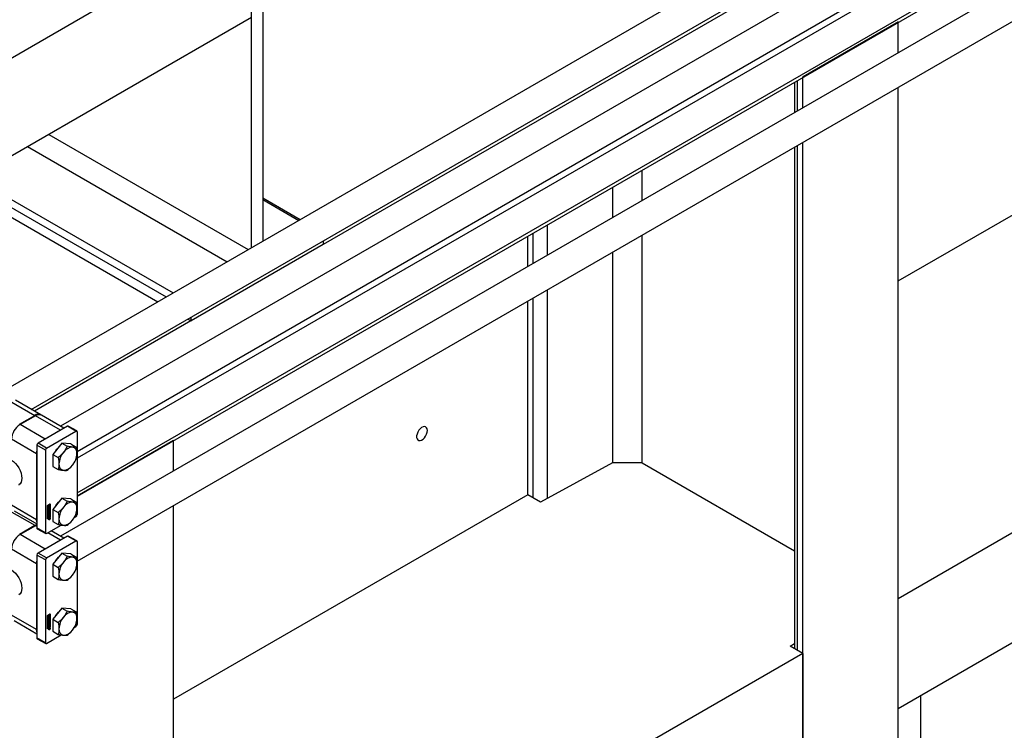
# Model space of a CAD drawing. Header units: millimetres. Extents: x 0 to 25230, y 0 to 17820.
# Tile 66 of 214: x 9050 to 9708, y 10606 to 11081. Entities that reach past the tile are written whole.
import ezdxf

# ---------------------------------------------------------------- set-up
doc = ezdxf.new("R2010")
doc.units = ezdxf.units.MM
doc.linetypes.add('SLD-Sólida', pattern=[0])
doc.layers.add('REFERÊNCIAS', color=9, linetype='SLD-Sólida')

msp = doc.modelspace()

# ---------------------------------------------------------------- linework, layer by layer
at = {"color": 7, "linetype": 'SLD-Sólida', "lineweight": 25, "ltscale": 30}
for p, q in [((10092.71, 11441.17), (9037.88, 10832.23)), ((9057.88, 10820.68), (10102.71, 11423.85)), ((10132.31, 11418.31), (9077.48, 10809.37)), ((9088.49, 10792.63), (10142.31, 11400.99)), ((10092.71, 11367.68), (9088.49, 10787.96)), ((9088.49, 10764.86), (10102.71, 11350.36)), ((10132.31, 11344.82), (9077.48, 10735.88)), ((9088.49, 10719.14), (10142.31, 11327.5)), ((9043.41, 10826.33), (9060.17, 10816.66)), ((9064.17, 10817.05), (9047.41, 10826.73)), ((9049.92, 10810.74), (9060.17, 10816.66)), ((9060.6, 10816.41), (9050.34, 10810.49)), ((9077.36, 10806.74), (9060.6, 10816.41)), ((9079.7, 10808.09), (9064.6, 10816.81)), ((9067.1, 10800.82), (9050.34, 10810.49)), ((9082.06, 10809.45), (9062.4, 10798.1)), ((9077.36, 10806.74), (9067.1, 10800.82)), ((9068.06, 10794.84), (9087.72, 10806.18)), ((9087.72, 10806.18), (9082.06, 10809.45)), ((9088.27, 10806.24), (9082.61, 10809.5)), ((9061.45, 10791.02), (9044.69, 10800.69)), ((9088.49, 10805.74), (9088.49, 10750.37)), ((9067.28, 10793.49), (9061.62, 10796.76)), ((9061.62, 10796.76), (9061.62, 10741.39)), ((9068.06, 10794.84), (9062.4, 10798.1)), ((9067.28, 10793.49), (9067.28, 10738.13)), ((9078.31, 10798.07), (9072.3, 10790.6)), ((9078.31, 10798.07), (9081.88, 10796.02)), ((9084.32, 10797.54), (9078.31, 10798.07)), ((9084.32, 10797.54), (9087.89, 10795.48)), ((9061.45, 10791.02), (9061.45, 10746.93)), ((9072.3, 10790.6), (9075.86, 10788.54)), ((9072.3, 10790.6), (9072.3, 10782.58)), ((9072.3, 10782.58), (9075.86, 10780.52)), ((9078.31, 10761.33), (9072.3, 10753.85)), ((9078.31, 10761.33), (9081.88, 10759.27)), ((9084.32, 10760.79), (9078.31, 10761.33)), ((9084.32, 10760.79), (9087.89, 10758.73)), ((9061.45, 10746.93), (9044.69, 10756.6)), ((9068.69, 10756.42), (9070.55, 10757.49)), ((9068.69, 10747.44), (9068.69, 10756.42)), ((9068.9, 10756.5), (9068.73, 10756.4)), ((9068.73, 10756.4), (9068.73, 10754.52)), ((9068.73, 10756.4), (9068.87, 10756.32)), ((9070.23, 10755.19), (9068.73, 10754.32)), ((9068.73, 10754.52), (9068.87, 10754.44)), ((9068.73, 10754.32), (9068.73, 10747.82)), ((9068.87, 10754.24), (9068.73, 10754.32)), ((9069.04, 10756.42), (9068.87, 10756.32)), ((9068.87, 10756.32), (9068.87, 10754.44)), ((9070.38, 10755.11), (9068.87, 10754.24)), ((9068.87, 10754.44), (9069.53, 10754.82)), ((9068.87, 10754.24), (9068.87, 10747.74)), ((9068.9, 10756.5), (9069.04, 10756.42)), ((9068.94, 10753.42), (9068.94, 10753.92)), ((9068.99, 10754.08), (9068.99, 10753.65)), ((9068.99, 10754.08), (9069.13, 10754)), ((9068.99, 10753.65), (9069.13, 10753.56)), ((9069, 10754.12), (9069.14, 10754.04)), ((9069, 10753.6), (9069.14, 10753.52)), ((9069.02, 10754.16), (9069.15, 10754.08)), ((9069.02, 10753.58), (9069.16, 10753.5)), ((9069.03, 10754.18), (9069.17, 10754.1)), ((9069.04, 10754.74), (9069.04, 10756.42)), ((9069.22, 10755.01), (9069.04, 10754.91)), ((9069.36, 10754.92), (9069.04, 10754.74)), ((9069.04, 10754.2), (9069.18, 10754.12)), ((9069.04, 10754.2), (9069.18, 10754.12)), ((9069.13, 10754), (9069.13, 10753.56)), ((9069.14, 10755.31), (9069.28, 10755.23)), ((9069.18, 10754.33), (9069.18, 10754.12)), ((9069.18, 10754.12), (9069.18, 10754.12)), ((9069.39, 10756.78), (9069.22, 10756.68)), ((9069.22, 10756.68), (9069.22, 10756.2)), ((9069.22, 10756.68), (9069.36, 10756.6)), ((9069.22, 10756.2), (9069.36, 10756.12)), ((9069.22, 10755.27), (9069.22, 10755.01)), ((9069.22, 10755.01), (9069.36, 10754.92)), ((9069.23, 10753.62), (9069.24, 10754.1)), ((9069.27, 10754.24), (9069.26, 10753.76)), ((9069.26, 10753.76), (9069.4, 10753.68)), ((9069.27, 10754.24), (9069.41, 10754.16)), ((9069.28, 10754.27), (9069.42, 10754.19)), ((9069.29, 10754.3), (9069.42, 10754.22)), ((9069.31, 10754.33), (9069.44, 10754.26)), ((9069.33, 10754.36), (9069.46, 10754.28)), ((9069.48, 10754.28), (9069.34, 10754.36)), ((9069.39, 10755.51), (9069.35, 10755.51)), ((9069.53, 10756.7), (9069.36, 10756.6)), ((9069.36, 10756.6), (9069.36, 10756.12)), ((9069.36, 10755.2), (9069.36, 10754.92)), ((9069.39, 10756.78), (9069.53, 10756.7)), ((9069.39, 10755.51), (9069.53, 10755.43)), ((9069.41, 10754.16), (9069.4, 10753.68)), ((9069.46, 10753.45), (9069.46, 10753.66)), ((9069.51, 10753.78), (9069.51, 10754.22)), ((9069.52, 10753.43), (9069.7, 10753.53)), ((9069.52, 10753.06), (9069.52, 10753.43)), ((9069.53, 10756.09), (9069.53, 10756.7)), ((9069.53, 10754.82), (9069.53, 10755.43)), ((9069.56, 10754.44), (9069.55, 10754.52)), ((9069.56, 10754.44), (9069.56, 10753.94)), ((9069.56, 10754.44), (9069.7, 10754.36)), ((9069.56, 10753.94), (9069.7, 10753.86)), ((9069.56, 10753.45), (9069.56, 10752.59)), ((9070.23, 10757.27), (9069.57, 10756.88)), ((9069.57, 10756.88), (9069.57, 10756.28)), ((9069.57, 10756.88), (9069.71, 10756.8)), ((9069.57, 10756.28), (9069.71, 10756.2)), ((9069.57, 10755.61), (9069.57, 10755.01)), ((9069.57, 10755.61), (9069.71, 10755.53)), ((9069.57, 10755.01), (9069.71, 10754.92)), ((9069.7, 10754.36), (9069.7, 10753.86)), ((9069.7, 10753.53), (9069.7, 10752.51)), ((9070.38, 10757.19), (9069.71, 10756.8)), ((9069.71, 10756.8), (9069.71, 10756.2)), ((9069.71, 10755.53), (9069.71, 10754.92)), ((9069.71, 10754.92), (9069.89, 10755.02)), ((9069.89, 10756.7), (9070.2, 10756.88)), ((9069.89, 10756.42), (9069.89, 10756.7)), ((9069.96, 10756.4), (9069.89, 10756.44)), ((9069.89, 10755.02), (9069.89, 10755.5)), ((9070.06, 10756.8), (9070.06, 10756.29)), ((9070.06, 10755.84), (9070.06, 10755.29)), ((9070.06, 10755.29), (9070.2, 10755.21)), ((9070.2, 10756.88), (9070.2, 10755.21)), ((9070.2, 10755.21), (9070.38, 10755.31)), ((9070.23, 10757.27), (9070.38, 10757.19)), ((9070.23, 10755.19), (9070.38, 10755.11)), ((9070.38, 10755.31), (9070.38, 10757.19)), ((9070.38, 10748.61), (9070.38, 10755.11)), ((9070.41, 10748.59), (9070.41, 10757.41)), ((9070.55, 10757.49), (9070.55, 10748.51)), ((9072.3, 10753.85), (9075.86, 10751.79)), ((9072.3, 10753.85), (9072.3, 10745.84)), ((9043.41, 10752.84), (9060.17, 10743.17)), ((9046.34, 10752.94), (9061.62, 10744.12)), ((9068.69, 10747.6), (9070.41, 10748.59)), ((9070.55, 10748.51), (9068.69, 10747.44)), ((9068.73, 10747.82), (9068.87, 10747.74)), ((9068.87, 10747.74), (9070.38, 10748.61)), ((9068.94, 10750.2), (9068.94, 10750.79)), ((9068.97, 10752.74), (9069.52, 10753.06)), ((9069.38, 10752.86), (9068.97, 10752.62)), ((9069.52, 10752.78), (9068.97, 10752.46)), ((9068.97, 10752.46), (9068.97, 10752.74)), ((9068.97, 10752.35), (9069.7, 10752.32)), ((9068.97, 10752.05), (9068.97, 10752.35)), ((9068.97, 10752.12), (9069.09, 10752.05)), ((9069.09, 10752.05), (9068.97, 10752.05)), ((9069.56, 10752), (9068.97, 10751.3)), ((9069.7, 10751.92), (9068.97, 10751.05)), ((9068.97, 10751.34), (9069.09, 10751.49)), ((9068.97, 10751.05), (9068.97, 10751.34)), ((9068.97, 10749.86), (9069.7, 10750.28)), ((9068.97, 10749.59), (9068.97, 10749.86)), ((9069.08, 10749.81), (9068.97, 10749.75)), ((9069.22, 10749.73), (9068.97, 10749.59)), ((9068.97, 10748.85), (9069.7, 10749.28)), ((9068.97, 10748.58), (9068.97, 10748.85)), ((9069.08, 10748.81), (9068.97, 10748.74)), ((9069.22, 10748.72), (9068.97, 10748.58)), ((9068.98, 10750.88), (9068.98, 10750.49)), ((9068.98, 10750.88), (9069.12, 10750.79)), ((9068.98, 10750.49), (9069.12, 10750.41)), ((9069, 10750.44), (9069.15, 10750.36)), ((9069.56, 10750.46), (9069.03, 10750.15)), ((9069.03, 10750.15), (9069.17, 10750.07)), ((9069.56, 10751.29), (9069.06, 10751)), ((9069.06, 10751), (9069.2, 10750.92)), ((9069.08, 10749.81), (9069.22, 10749.73)), ((9069.08, 10748.81), (9069.22, 10748.72)), ((9069.09, 10751.49), (9069.09, 10752.05)), ((9069.11, 10752.12), (9069.11, 10751.76)), ((9069.4, 10752.11), (9069.11, 10752.12)), ((9069.11, 10752.12), (9069.25, 10752.04)), ((9069.11, 10751.76), (9069.25, 10751.68)), ((9069.12, 10750.79), (9069.12, 10750.41)), ((9069.17, 10751.18), (9069.7, 10751.49)), ((9069.7, 10750.38), (9069.17, 10750.07)), ((9069.7, 10751.21), (9069.2, 10750.92)), ((9069.2, 10750.36), (9069.7, 10750.65)), ((9069.22, 10749.11), (9069.22, 10749.73)), ((9069.25, 10749.3), (9069.22, 10749.27)), ((9069.4, 10749.21), (9069.22, 10749.11)), ((9069.22, 10748.11), (9069.22, 10748.72)), ((9069.25, 10748.29), (9069.22, 10748.27)), ((9069.4, 10748.21), (9069.22, 10748.11)), ((9069.25, 10752.04), (9069.25, 10751.68)), ((9069.54, 10752.03), (9069.25, 10752.04)), ((9069.25, 10751.68), (9069.54, 10752.03)), ((9069.38, 10749.99), (9069.25, 10749.91)), ((9069.25, 10749.91), (9069.25, 10749.3)), ((9069.25, 10749.91), (9069.4, 10749.83)), ((9069.25, 10749.3), (9069.4, 10749.21)), ((9069.38, 10748.98), (9069.25, 10748.91)), ((9069.25, 10748.91), (9069.25, 10748.29)), ((9069.25, 10748.91), (9069.4, 10748.83)), ((9069.25, 10748.29), (9069.4, 10748.21)), ((9069.38, 10752.86), (9069.52, 10752.78)), ((9069.38, 10749.99), (9069.52, 10749.9)), ((9069.38, 10748.98), (9069.52, 10748.9)), ((9069.4, 10752.11), (9069.54, 10752.03)), ((9069.52, 10749.9), (9069.4, 10749.83)), ((9069.4, 10749.83), (9069.4, 10749.21)), ((9069.52, 10748.9), (9069.4, 10748.83)), ((9069.4, 10748.83), (9069.4, 10748.21)), ((9069.52, 10752.4), (9069.52, 10752.78)), ((9069.56, 10752.59), (9069.52, 10752.57)), ((9069.7, 10752.51), (9069.52, 10752.4)), ((9069.52, 10749.25), (9069.52, 10749.9)), ((9069.56, 10749.44), (9069.52, 10749.42)), ((9069.7, 10749.36), (9069.52, 10749.25)), ((9069.52, 10748.25), (9069.52, 10748.9)), ((9069.56, 10748.43), (9069.52, 10748.41)), ((9069.7, 10748.35), (9069.52, 10748.25)), ((9069.56, 10752.59), (9069.7, 10752.51)), ((9069.56, 10752.33), (9069.56, 10752)), ((9069.56, 10752), (9069.7, 10751.92)), ((9069.56, 10751.4), (9069.56, 10751.29)), ((9069.56, 10751.29), (9069.7, 10751.21)), ((9069.56, 10750.57), (9069.56, 10750.46)), ((9069.56, 10750.46), (9069.7, 10750.38)), ((9069.56, 10750.2), (9069.56, 10749.44)), ((9069.56, 10749.44), (9069.7, 10749.36)), ((9069.56, 10749.2), (9069.56, 10748.43)), ((9069.56, 10748.43), (9069.7, 10748.35)), ((9069.57, 10747.13), (9069.64, 10747.06)), ((9069.64, 10747.06), (9069.78, 10746.98)), ((9069.7, 10752.32), (9069.7, 10751.92)), ((9069.7, 10751.49), (9069.7, 10751.21)), ((9069.7, 10750.65), (9069.7, 10750.38)), ((9069.7, 10750.28), (9069.7, 10749.36)), ((9069.7, 10749.28), (9069.7, 10748.35)), ((9069.77, 10747.45), (9070.28, 10747.74)), ((9070.01, 10747.47), (9069.77, 10747.33)), ((9069.77, 10747.18), (9070.01, 10747.47)), ((9069.77, 10747.33), (9069.77, 10747.45)), ((9069.97, 10747.3), (9069.77, 10747.04)), ((9069.77, 10747.04), (9069.77, 10747.18)), ((9069.91, 10747.52), (9070.01, 10747.47)), ((9069.91, 10747.34), (9069.97, 10747.3)), ((9069.93, 10747.54), (9070.03, 10747.48)), ((9069.97, 10747.41), (9070.06, 10747.36)), ((9069.97, 10747.41), (9070.06, 10747.36)), ((9069.98, 10747.33), (9070.12, 10747.25)), ((9069.99, 10747.26), (9070.04, 10747.23)), ((9070.01, 10747.47), (9070.03, 10747.45)), ((9070.2, 10747.58), (9070.03, 10747.48)), ((9070.03, 10747.48), (9070.03, 10747.45)), ((9070.15, 10747.95), (9070.05, 10747.97)), ((9070.1, 10747.63), (9070.2, 10747.58)), ((9070.14, 10747.66), (9070.14, 10747.63)), ((9070.14, 10747.63), (9070.28, 10747.55)), ((9070.29, 10747.87), (9070.15, 10747.95)), ((9070.16, 10747.4), (9070.23, 10747.36)), ((9070.2, 10747.53), (9070.2, 10747.58)), ((9070.2, 10747.52), (9070.2, 10747.53)), ((9070.2, 10747.5), (9070.2, 10747.52)), ((9070.2, 10747.5), (9070.27, 10747.46)), ((9070.28, 10747.74), (9070.28, 10747.55)), ((9070.55, 10748.51), (9070.41, 10748.59)), ((9086.6, 10748.38), (9087.72, 10749.03)), ((9049.92, 10737.25), (9060.17, 10743.17)), ((9060.6, 10742.92), (9050.34, 10737)), ((9061.62, 10743.41), (9060.6, 10742.92)), ((9061.62, 10742.33), (9060.6, 10742.92)), ((9067.28, 10738.13), (9061.62, 10741.39)), ((9061.85, 10740.89), (9067.51, 10737.62)), ((9068.06, 10737.68), (9077.95, 10743.39)), ((9072.3, 10745.84), (9075.86, 10743.78)), ((9067.1, 10727.33), (9050.34, 10737)), ((9082.06, 10735.96), (9062.4, 10724.61)), ((9077.36, 10733.25), (9068.87, 10738.15)), ((9079.7, 10734.6), (9071.21, 10739.5)), ((9087.72, 10732.7), (9082.06, 10735.96)), ((9088.27, 10732.75), (9082.61, 10736.02)), ((9061.45, 10717.53), (9044.69, 10727.2)), ((9077.36, 10733.25), (9067.1, 10727.33)), ((9068.06, 10721.35), (9087.72, 10732.7)), ((9088.49, 10732.25), (9088.49, 10676.89)), ((9067.28, 10720), (9061.62, 10723.27)), ((9061.62, 10723.27), (9061.62, 10667.9)), ((9068.06, 10721.35), (9062.4, 10724.61)), ((9078.31, 10724.58), (9072.3, 10717.11)), ((9078.31, 10724.58), (9081.88, 10722.53)), ((9084.32, 10724.05), (9078.31, 10724.58)), ((9084.32, 10724.05), (9087.89, 10721.99)), ((9061.45, 10717.53), (9061.45, 10673.44)), ((9067.28, 10720), (9067.28, 10664.64)), ((9072.3, 10717.11), (9075.86, 10715.05)), ((9072.3, 10717.11), (9072.3, 10709.09)), ((9072.3, 10709.09), (9075.86, 10707.04)), ((9078.31, 10687.84), (9072.3, 10680.36)), ((9078.31, 10687.84), (9081.88, 10685.78)), ((9084.32, 10687.3), (9078.31, 10687.84)), ((9061.45, 10673.44), (9044.69, 10683.11)), ((9068.69, 10682.93), (9070.55, 10684)), ((9068.69, 10673.95), (9068.69, 10682.93)), ((9068.9, 10683.01), (9068.73, 10682.91)), ((9068.73, 10682.91), (9068.73, 10681.03)), ((9068.73, 10682.91), (9068.87, 10682.83)), ((9070.23, 10681.7), (9068.73, 10680.83)), ((9069.04, 10682.93), (9068.87, 10682.83)), ((9068.87, 10682.83), (9068.87, 10680.95)), ((9070.38, 10681.62), (9068.87, 10680.75)), ((9068.87, 10680.95), (9069.53, 10681.33)), ((9068.9, 10683.01), (9069.04, 10682.93)), ((9069.04, 10681.25), (9069.04, 10682.93)), ((9069.22, 10681.52), (9069.04, 10681.42)), ((9069.36, 10681.44), (9069.04, 10681.25)), ((9069.14, 10681.82), (9069.28, 10681.74)), ((9069.39, 10683.29), (9069.22, 10683.19)), ((9069.22, 10683.19), (9069.22, 10682.71)), ((9069.22, 10683.19), (9069.36, 10683.11)), ((9069.22, 10682.71), (9069.36, 10682.63)), ((9069.22, 10681.78), (9069.22, 10681.52)), ((9069.22, 10681.52), (9069.36, 10681.44)), ((9069.39, 10682.02), (9069.35, 10682.02)), ((9069.53, 10683.21), (9069.36, 10683.11)), ((9069.36, 10683.11), (9069.36, 10682.63)), ((9069.36, 10681.71), (9069.36, 10681.44)), ((9069.39, 10683.29), (9069.53, 10683.21)), ((9069.39, 10682.02), (9069.53, 10681.94)), ((9069.53, 10682.61), (9069.53, 10683.21)), ((9069.53, 10681.33), (9069.53, 10681.94)), ((9070.23, 10683.78), (9069.57, 10683.4)), ((9069.57, 10683.4), (9069.57, 10682.79)), ((9069.57, 10683.4), (9069.71, 10683.31)), ((9069.57, 10682.79), (9069.71, 10682.71)), ((9069.57, 10682.12), (9069.57, 10681.52)), ((9069.57, 10682.12), (9069.71, 10682.04)), ((9069.57, 10681.52), (9069.71, 10681.44)), ((9070.38, 10683.7), (9069.71, 10683.31)), ((9069.71, 10683.31), (9069.71, 10682.71)), ((9069.71, 10682.04), (9069.71, 10681.44)), ((9069.71, 10681.44), (9069.89, 10681.54)), ((9069.89, 10683.21), (9070.2, 10683.39)), ((9069.89, 10682.94), (9069.89, 10683.21)), ((9069.96, 10682.91), (9069.89, 10682.95)), ((9069.89, 10681.54), (9069.89, 10682.02)), ((9070.06, 10683.31), (9070.06, 10682.8)), ((9070.06, 10682.35), (9070.06, 10681.8)), ((9070.06, 10681.8), (9070.2, 10681.72)), ((9070.2, 10683.39), (9070.2, 10681.72)), ((9070.2, 10681.72), (9070.38, 10681.82)), ((9070.23, 10683.78), (9070.38, 10683.7)), ((9070.23, 10681.7), (9070.38, 10681.62)), ((9070.38, 10681.82), (9070.38, 10683.7)), ((9070.38, 10675.12), (9070.38, 10681.62)), ((9070.41, 10675.1), (9070.41, 10683.92)), ((9070.55, 10684), (9070.55, 10675.02)), ((9084.32, 10687.3), (9087.89, 10685.25)), ((9046.34, 10679.45), (9061.62, 10670.63)), ((9068.69, 10674.11), (9070.41, 10675.1)), ((9070.55, 10675.02), (9068.69, 10673.95)), ((9068.73, 10681.03), (9068.87, 10680.95)), ((9068.73, 10680.83), (9068.73, 10674.33)), ((9068.87, 10680.75), (9068.73, 10680.83)), ((9068.87, 10680.75), (9068.87, 10674.25)), ((9068.87, 10674.25), (9070.38, 10675.12)), ((9068.94, 10679.93), (9068.94, 10680.43)), ((9068.94, 10676.72), (9068.94, 10677.3)), ((9068.97, 10679.25), (9069.52, 10679.57)), ((9069.38, 10679.37), (9068.97, 10679.13)), ((9069.52, 10679.29), (9068.97, 10678.97)), ((9068.97, 10678.97), (9068.97, 10679.25)), ((9068.97, 10678.86), (9069.7, 10678.83)), ((9068.97, 10678.56), (9068.97, 10678.86)), ((9068.97, 10678.63), (9069.09, 10678.56)), ((9069.09, 10678.56), (9068.97, 10678.56)), ((9069.56, 10678.51), (9068.97, 10677.81)), ((9069.7, 10678.43), (9068.97, 10677.56)), ((9068.97, 10677.86), (9069.09, 10678)), ((9068.97, 10677.56), (9068.97, 10677.86)), ((9068.97, 10676.37), (9069.7, 10676.79)), ((9068.97, 10676.1), (9068.97, 10676.37)), ((9069.08, 10676.32), (9068.97, 10676.26)), ((9069.22, 10676.24), (9068.97, 10676.1)), ((9068.97, 10675.37), (9069.7, 10675.79)), ((9068.97, 10675.09), (9068.97, 10675.37)), ((9069.08, 10675.32), (9068.97, 10675.26)), ((9069.22, 10675.24), (9068.97, 10675.09)), ((9068.98, 10677.39), (9068.98, 10677)), ((9068.98, 10677.39), (9069.12, 10677.31)), ((9068.98, 10677), (9069.12, 10676.92)), ((9068.99, 10680.59), (9068.99, 10680.16)), ((9068.99, 10680.59), (9069.13, 10680.51)), ((9068.99, 10680.16), (9069.13, 10680.08)), ((9069, 10680.63), (9069.14, 10680.55)), ((9069, 10680.11), (9069.14, 10680.03)), ((9069, 10676.95), (9069.15, 10676.87)), ((9069.02, 10680.67), (9069.15, 10680.59)), ((9069.02, 10680.09), (9069.16, 10680.01)), ((9069.03, 10680.69), (9069.17, 10680.62)), ((9069.56, 10676.97), (9069.03, 10676.67)), ((9069.03, 10676.67), (9069.17, 10676.58)), ((9069.04, 10680.71), (9069.18, 10680.63)), ((9069.04, 10680.71), (9069.18, 10680.63)), ((9069.56, 10677.8), (9069.06, 10677.51)), ((9069.06, 10677.51), (9069.2, 10677.43)), ((9069.08, 10676.32), (9069.22, 10676.24)), ((9069.08, 10675.32), (9069.22, 10675.24)), ((9069.09, 10678), (9069.09, 10678.56)), ((9069.11, 10678.64), (9069.11, 10678.27)), ((9069.4, 10678.62), (9069.11, 10678.64)), ((9069.11, 10678.64), (9069.25, 10678.55)), ((9069.11, 10678.27), (9069.25, 10678.19)), ((9069.12, 10677.31), (9069.12, 10676.92)), ((9069.13, 10680.51), (9069.13, 10680.08)), ((9069.17, 10677.69), (9069.7, 10678)), ((9069.7, 10676.89), (9069.17, 10676.58)), ((9069.18, 10680.84), (9069.18, 10680.63)), ((9069.18, 10680.63), (9069.18, 10680.63)), ((9069.7, 10677.72), (9069.2, 10677.43)), ((9069.2, 10676.88), (9069.7, 10677.16)), ((9069.22, 10675.62), (9069.22, 10676.24)), ((9069.25, 10675.81), (9069.22, 10675.79)), ((9069.4, 10675.73), (9069.22, 10675.62)), ((9069.22, 10674.62), (9069.22, 10675.24)), ((9069.25, 10674.8), (9069.22, 10674.78)), ((9069.4, 10674.72), (9069.22, 10674.62)), ((9069.23, 10680.13), (9069.24, 10680.61)), ((9069.54, 10678.54), (9069.25, 10678.55)), ((9069.25, 10678.55), (9069.25, 10678.19)), ((9069.25, 10678.19), (9069.54, 10678.54)), ((9069.38, 10676.5), (9069.25, 10676.43)), ((9069.25, 10676.43), (9069.25, 10675.81)), ((9069.25, 10676.43), (9069.4, 10676.34)), ((9069.25, 10675.81), (9069.4, 10675.73)), ((9069.38, 10675.49), (9069.25, 10675.42)), ((9069.25, 10675.42), (9069.25, 10674.8)), ((9069.25, 10675.42), (9069.4, 10675.34)), ((9069.25, 10674.8), (9069.4, 10674.72)), ((9069.27, 10680.75), (9069.26, 10680.27)), ((9069.26, 10680.27), (9069.4, 10680.19)), ((9069.27, 10680.75), (9069.41, 10680.67)), ((9069.28, 10680.78), (9069.42, 10680.7)), ((9069.29, 10680.81), (9069.42, 10680.73)), ((9069.31, 10680.84), (9069.44, 10680.77)), ((9069.33, 10680.87), (9069.46, 10680.79)), ((9069.48, 10680.79), (9069.34, 10680.87)), ((9069.38, 10679.37), (9069.52, 10679.29)), ((9069.38, 10676.5), (9069.52, 10676.42)), ((9069.38, 10675.49), (9069.52, 10675.41)), ((9069.41, 10680.67), (9069.4, 10680.19)), ((9069.4, 10678.62), (9069.54, 10678.54)), ((9069.52, 10676.42), (9069.4, 10676.34)), ((9069.4, 10676.34), (9069.4, 10675.73)), ((9069.52, 10675.41), (9069.4, 10675.34)), ((9069.4, 10675.34), (9069.4, 10674.72)), ((9069.46, 10679.96), (9069.46, 10680.17)), ((9069.51, 10680.3), (9069.51, 10680.73)), ((9069.52, 10679.94), (9069.7, 10680.04)), ((9069.52, 10679.57), (9069.52, 10679.94)), ((9069.52, 10678.92), (9069.52, 10679.29)), ((9069.56, 10679.1), (9069.52, 10679.08)), ((9069.7, 10679.02), (9069.52, 10678.92)), ((9069.52, 10675.77), (9069.52, 10676.42)), ((9069.56, 10675.95), (9069.52, 10675.93)), ((9069.7, 10675.87), (9069.52, 10675.77)), ((9069.52, 10674.76), (9069.52, 10675.41)), ((9069.56, 10674.95), (9069.52, 10674.92)), ((9069.7, 10674.86), (9069.52, 10674.76)), ((9069.56, 10680.95), (9069.55, 10681.03)), ((9069.56, 10680.95), (9069.56, 10680.45)), ((9069.56, 10680.95), (9069.7, 10680.87)), ((9069.56, 10680.45), (9069.7, 10680.37)), ((9069.56, 10679.96), (9069.56, 10679.1)), ((9069.56, 10679.1), (9069.7, 10679.02)), ((9069.56, 10678.84), (9069.56, 10678.51)), ((9069.56, 10678.51), (9069.7, 10678.43)), ((9069.56, 10677.92), (9069.56, 10677.8)), ((9069.56, 10677.8), (9069.7, 10677.72)), ((9069.56, 10677.08), (9069.56, 10676.97)), ((9069.56, 10676.97), (9069.7, 10676.89)), ((9069.56, 10676.71), (9069.56, 10675.95)), ((9069.56, 10675.95), (9069.7, 10675.87)), ((9069.56, 10675.71), (9069.56, 10674.95)), ((9069.56, 10674.95), (9069.7, 10674.86)), ((9069.7, 10680.87), (9069.7, 10680.37)), ((9069.7, 10680.04), (9069.7, 10679.02)), ((9069.7, 10678.83), (9069.7, 10678.43)), ((9069.7, 10678), (9069.7, 10677.72)), ((9069.7, 10677.16), (9069.7, 10676.89)), ((9069.7, 10676.79), (9069.7, 10675.87)), ((9069.7, 10675.79), (9069.7, 10674.86)), ((9070.15, 10674.46), (9070.05, 10674.48)), ((9070.29, 10674.38), (9070.15, 10674.46)), ((9070.55, 10675.02), (9070.41, 10675.1)), ((9072.3, 10680.36), (9075.86, 10678.31)), ((9072.3, 10680.36), (9072.3, 10672.35)), ((9086.6, 10674.89), (9087.72, 10675.54)), ((9067.28, 10664.64), (9061.62, 10667.9)), ((9068.06, 10664.19), (9077.95, 10669.9)), ((9068.73, 10674.33), (9068.87, 10674.25)), ((9069.57, 10673.65), (9069.64, 10673.57)), ((9069.64, 10673.57), (9069.78, 10673.49)), ((9069.77, 10673.96), (9070.28, 10674.25)), ((9070.01, 10673.98), (9069.77, 10673.84)), ((9069.77, 10673.69), (9070.01, 10673.98)), ((9069.77, 10673.84), (9069.77, 10673.96)), ((9069.97, 10673.81), (9069.77, 10673.56)), ((9069.77, 10673.56), (9069.77, 10673.69)), ((9069.91, 10674.04), (9070.01, 10673.98)), ((9069.91, 10673.85), (9069.97, 10673.81)), ((9069.93, 10674.05), (9070.03, 10673.99)), ((9069.97, 10673.93), (9070.06, 10673.87)), ((9069.97, 10673.93), (9070.06, 10673.87)), ((9069.98, 10673.84), (9070.12, 10673.76)), ((9069.99, 10673.77), (9070.04, 10673.74)), ((9070.01, 10673.98), (9070.03, 10673.96)), ((9070.2, 10674.09), (9070.03, 10673.99)), ((9070.03, 10673.99), (9070.03, 10673.96)), ((9070.1, 10674.14), (9070.2, 10674.09)), ((9070.14, 10674.17), (9070.14, 10674.14)), ((9070.14, 10674.14), (9070.28, 10674.06)), ((9070.16, 10673.91), (9070.23, 10673.87)), ((9070.2, 10674.05), (9070.2, 10674.09)), ((9070.2, 10674.03), (9070.2, 10674.05)), ((9070.2, 10674.01), (9070.2, 10674.03)), ((9070.2, 10674.02), (9070.27, 10673.97)), ((9070.28, 10674.25), (9070.28, 10674.06)), ((9072.3, 10672.35), (9075.86, 10670.29)), ((9061.85, 10667.4), (9067.51, 10664.14))]:
    msp.add_line(p, q, dxfattribs=at)
at = {"color": 7, "linetype": 'SLD-Sólida', "lineweight": 25, "ltscale": 30, "flags": 128}
for points in [[(9074.34, 10793.13), (9075.04, 10794.12), (9076.09, 10795.29)], [(9044.69, 10786.81), (9046.04, 10785.83), (9047.33, 10784.59), (9048.51, 10783.14), (9049.55, 10781.53), (9050.4, 10779.81), (9051.03, 10778.05), (9051.42, 10776.33), (9051.55, 10774.69), (9051.42, 10773.2), (9051.03, 10771.92), (9050.4, 10770.89), (9049.55, 10770.15), (9049.48, 10770.11)], [(9061.45, 10791.02), (9061.55, 10792.36), (9061.62, 10792.74)], [(9069.4, 10753.68), (9069.38, 10753.57), (9069.33, 10753.45), (9069.26, 10753.35), (9069.17, 10753.28), (9069.08, 10753.25), (9069.01, 10753.27), (9068.96, 10753.33), (9068.94, 10753.42)], [(9069, 10754.13), (9069, 10754.12), (9069, 10754.12)], [(9069.36, 10756.12), (9069.27, 10755.98), (9069.2, 10755.83), (9069.16, 10755.68), (9069.14, 10755.54), (9069.16, 10755.41), (9069.2, 10755.31), (9069.27, 10755.24), (9069.36, 10755.2)], [(9069.23, 10753.61), (9069.24, 10753.65), (9069.26, 10753.76)], [(9069.24, 10754.1), (9069.26, 10754.21), (9069.31, 10754.32), (9069.38, 10754.42), (9069.47, 10754.49), (9069.56, 10754.53), (9069.63, 10754.51), (9069.68, 10754.45), (9069.7, 10754.36)], [(9069.53, 10755.43), (9069.45, 10755.43), (9069.38, 10755.47), (9069.34, 10755.54), (9069.32, 10755.64), (9069.34, 10755.76), (9069.38, 10755.88), (9069.45, 10756), (9069.53, 10756.09)], [(9069.71, 10756.2), (9069.8, 10756.2), (9069.86, 10756.16), (9069.91, 10756.09), (9069.92, 10755.99), (9069.91, 10755.87), (9069.86, 10755.75), (9069.8, 10755.63), (9069.71, 10755.53)], [(9069.89, 10755.5), (9069.97, 10755.64), (9070.04, 10755.79), (9070.09, 10755.95), (9070.1, 10756.09), (9070.09, 10756.21), (9070.04, 10756.32), (9069.97, 10756.39), (9069.89, 10756.42)], [(9074.34, 10756.39), (9075.04, 10757.38), (9076.09, 10758.55)], [(9061.62, 10745.41), (9061.55, 10745.71), (9061.45, 10746.93)], [(9068.96, 10750.13), (9068.99, 10750.13), (9069.03, 10750.15)], [(9070.03, 10747.96), (9070.21, 10748.03), (9070.37, 10748), (9070.47, 10747.88), (9070.5, 10747.69), (9070.47, 10747.47), (9070.37, 10747.23), (9070.21, 10747.03), (9070.03, 10746.88), (9069.86, 10746.82), (9069.7, 10746.85), (9069.6, 10746.97), (9069.57, 10747.15), (9069.6, 10747.38), (9069.7, 10747.61), (9069.86, 10747.82), (9070.03, 10747.96)], [(9069.88, 10746.96), (9069.71, 10746.9), (9069.64, 10746.9)], [(9070.03, 10747.84), (9069.9, 10747.73), (9069.78, 10747.57), (9069.7, 10747.39), (9069.67, 10747.21), (9069.7, 10747.07), (9069.78, 10746.98), (9069.9, 10746.96), (9070.03, 10747), (9070.17, 10747.12), (9070.29, 10747.27), (9070.37, 10747.46), (9070.4, 10747.63), (9070.37, 10747.78), (9070.29, 10747.87), (9070.17, 10747.89), (9070.03, 10747.84)], [(9070.14, 10747.61), (9070.14, 10747.62), (9070.14, 10747.63)], [(9070.29, 10748.02), (9070.33, 10747.96), (9070.36, 10747.79)], [(9060.17, 10743.17), (9061.28, 10743.68), (9061.62, 10743.79)], [(9074.34, 10719.64), (9075.04, 10720.63), (9076.09, 10721.8)], [(9061.45, 10717.53), (9061.55, 10718.87), (9061.62, 10719.25)], [(9044.69, 10713.32), (9046.04, 10712.34), (9047.33, 10711.11), (9048.51, 10709.65), (9049.55, 10708.04), (9050.4, 10706.32), (9051.03, 10704.57), (9051.42, 10702.84), (9051.55, 10701.2), (9051.42, 10699.71), (9051.03, 10698.43), (9050.4, 10697.4), (9049.55, 10696.66), (9049.48, 10696.62)], [(9069.36, 10682.63), (9069.27, 10682.49), (9069.2, 10682.34), (9069.16, 10682.19), (9069.14, 10682.05), (9069.16, 10681.92), (9069.2, 10681.82), (9069.27, 10681.75), (9069.36, 10681.71)], [(9069.24, 10680.61), (9069.26, 10680.72), (9069.31, 10680.83), (9069.38, 10680.93), (9069.47, 10681.01), (9069.56, 10681.04), (9069.63, 10681.02), (9069.68, 10680.96), (9069.7, 10680.87)], [(9069.53, 10681.94), (9069.45, 10681.94), (9069.38, 10681.98), (9069.34, 10682.05), (9069.32, 10682.15), (9069.34, 10682.27), (9069.38, 10682.39), (9069.45, 10682.51), (9069.53, 10682.61)], [(9069.71, 10682.71), (9069.8, 10682.71), (9069.86, 10682.67), (9069.91, 10682.6), (9069.92, 10682.5), (9069.91, 10682.38), (9069.86, 10682.26), (9069.8, 10682.14), (9069.71, 10682.04)], [(9069.89, 10682.02), (9069.97, 10682.16), (9070.04, 10682.31), (9070.09, 10682.46), (9070.1, 10682.6), (9070.09, 10682.73), (9070.04, 10682.83), (9069.97, 10682.9), (9069.89, 10682.94)], [(9074.34, 10682.9), (9075.04, 10683.89), (9076.09, 10685.06)], [(9069.4, 10680.19), (9069.38, 10680.08), (9069.33, 10679.96), (9069.26, 10679.86), (9069.17, 10679.8), (9069.08, 10679.77), (9069.01, 10679.78), (9068.96, 10679.84), (9068.94, 10679.93)], [(9068.96, 10676.64), (9068.99, 10676.65), (9069.03, 10676.67)], [(9069, 10680.64), (9069, 10680.63), (9069, 10680.63)], [(9069.23, 10680.12), (9069.24, 10680.16), (9069.26, 10680.27)], [(9070.03, 10674.47), (9070.21, 10674.54), (9070.37, 10674.51), (9070.47, 10674.39), (9070.5, 10674.2), (9070.47, 10673.98), (9070.37, 10673.74), (9070.21, 10673.54), (9070.03, 10673.39), (9069.86, 10673.33), (9069.7, 10673.36), (9069.6, 10673.48), (9069.57, 10673.66), (9069.6, 10673.89), (9069.7, 10674.13), (9069.86, 10674.33), (9070.03, 10674.47)], [(9070.29, 10674.54), (9070.33, 10674.47), (9070.36, 10674.3)], [(9061.62, 10671.92), (9061.55, 10672.23), (9061.45, 10673.44)], [(9069.88, 10673.47), (9069.71, 10673.41), (9069.64, 10673.41)], [(9070.03, 10674.35), (9069.9, 10674.24), (9069.78, 10674.08), (9069.7, 10673.9), (9069.67, 10673.72), (9069.7, 10673.58), (9069.78, 10673.49), (9069.9, 10673.47), (9070.03, 10673.52), (9070.17, 10673.63), (9070.29, 10673.79), (9070.37, 10673.97), (9070.4, 10674.14), (9070.37, 10674.29), (9070.29, 10674.38), (9070.17, 10674.4), (9070.03, 10674.35)], [(9070.14, 10674.12), (9070.14, 10674.13), (9070.14, 10674.14)]]:
    msp.add_lwpolyline(points, dxfattribs=at)
at = {"color": 7, "linetype": 'SLD-Sólida', "lineweight": 25, "ltscale": 900}
for centre, radius, start, end in [((9062.47, 10813.68), 3.76, 59.48654, 127.69241), ((9062.94, 10813.14), 4.02, 65.69288, 125.61758), ((9056.97, 10800.13), 12.29, 122.60548, 177.39452), ((9082.38, 10809), 0.553, 65.69288, 125.61758), ((9088.02, 10805.81), 0.48, 350.78596, 129.20329), ((9063.31, 10796.68), 1.69, 122.60548, 177.39452), ((9068.97, 10793.41), 1.69, 122.60548, 177.39452), ((9085.88, 10787.69), 7.76, 93.42954, 146.56509), ((9084.73, 10791.76), 3.74, 350.74812, 79.45322), ((9089.43, 10783.62), 13.05, 140.22793, 177.36071), ((9075.39, 10791.76), 13.05, 320.22793, 357.36071), ((9080.09, 10783.62), 3.74, 170.74812, 259.45322), ((9078.94, 10787.69), 7.76, 273.42954, 326.56509), ((9069.44, 10753.9), 0.496, 120.99014, 177.53296), ((9068.86, 10753.69), 0.367, 285.76276, 327.74497), ((9069.21, 10754.08), 0.214, 168.95997, 179.69939), ((9069.12, 10753.64), 0.125, 178.9775, 200.67355), ((9069.03, 10753.61), 0.0356, 198.38171, 238.90583), ((9070.13, 10755.52), 1.14, 143.14072, 162.36475), ((9069.27, 10755.53), 0.252, 205.05252, 239.1623), ((9069.35, 10754), 0.214, 168.95997, 179.69939), ((9069.26, 10753.56), 0.125, 178.9775, 200.67355), ((9069.33, 10754), 0.198, 156.24081, 168.91714), ((9069.18, 10753.53), 0.0348, 198.09402, 248.35334), ((9069.26, 10754.03), 0.117, 141.52287, 156.30811), ((9069.16, 10753.54), 0.044, 268.23074, 339.94262), ((9069.21, 10754.07), 0.0582, 122.56015, 140.4461), ((9069.04, 10753.62), 0.187, 330.70727, 343.30532), ((9068.99, 10753.63), 0.244, 343.3299, 356.10735), ((9069.49, 10754.24), 0.223, 176.73211, 178.80634), ((9069.34, 10754.35), 0.0165, 60.8285, 90.70765), ((9069.65, 10754.15), 0.238, 172.08878, 178.70753), ((9069.57, 10754.17), 0.156, 147.81776, 161.84956), ((9069.64, 10754.15), 0.227, 161.86684, 171.32352), ((9069.49, 10754.23), 0.0625, 120.438, 149.94982), ((9069.48, 10754.26), 0.0206, 52.38896, 127.21735), ((9069.21, 10753.88), 0.496, 300.76903, 357.55385), ((9069.43, 10753.71), 0.06, 301.35023, 324.69244), ((9069.38, 10753.75), 0.125, 323.394, 341.55106), ((9069.45, 10754.24), 0.0505, 12.24924, 47.63383), ((9069.37, 10754.22), 0.135, 359.45087, 14.97734), ((9069.09, 10753.95), 0.467, 330.42547, 358.05712), ((9069.3, 10753.79), 0.21, 350.3584, 359.76951), ((9069.32, 10753.78), 0.187, 339.72281, 351.08599), ((9069.24, 10756.04), 0.539, 307.79866, 17.52082), ((9089.43, 10746.88), 13.05, 140.22793, 177.36071), ((9085.88, 10750.95), 7.76, 93.42954, 146.56509), ((9084.73, 10755.02), 3.74, 350.74812, 79.45322), ((9075.39, 10755.02), 13.05, 320.22793, 357.36071), ((9069.44, 10750.77), 0.492, 122.60548, 177.39452), ((9069.08, 10750.18), 0.14, 170.78596, 309.20329), ((9069.14, 10750.87), 0.158, 122.60548, 177.39452), ((9069.03, 10750.48), 0.0516, 174.37962, 234.30196), ((9069.28, 10750.79), 0.158, 122.60548, 177.39452), ((9069.17, 10750.4), 0.0448, 170.78596, 309.20329), ((9069.89, 10747.48), 0.173, 289.14418, 301.05073), ((9070.05, 10747.31), 0.0808, 184.82584, 263.50926), ((9069.87, 10747.54), 0.229, 296.97316, 314.91395), ((9070.17, 10747.44), 0.142, 175.53758, 214.46585), ((9070.04, 10747.36), 0.135, 268.45424, 302.9996), ((9070.08, 10747.4), 0.0471, 234.37839, 304.79245), ((9070.03, 10747.51), 0.171, 296.7701, 310.63885), ((9069.98, 10747.5), 0.28, 298.61275, 330.20377), ((9070.06, 10747.49), 0.134, 310.71559, 341.30976), ((9069.94, 10747.52), 0.258, 342.02007, 355.67412), ((9069.93, 10747.54), 0.347, 328.08161, 346.71993), ((9069.87, 10747.55), 0.408, 347.12329, 359.08579), ((9080.09, 10746.88), 3.74, 170.74812, 259.45322), ((9086.8, 10750.45), 1.69, 302.60548, 357.39452), ((9062.15, 10741.33), 0.527, 172.74417, 235.94365), ((9078.94, 10750.95), 7.76, 273.42954, 326.56509), ((9056.97, 10726.65), 12.29, 122.60548, 177.39452), ((9067.75, 10738.05), 0.48, 170.78596, 309.20329), ((9082.38, 10735.51), 0.553, 65.69288, 125.61758), ((9088.02, 10732.32), 0.48, 350.78596, 129.20329), ((9063.31, 10723.19), 1.69, 122.60548, 177.39452), ((9068.97, 10719.92), 1.69, 122.60548, 177.39452), ((9085.88, 10714.2), 7.76, 93.42954, 146.56509), ((9084.73, 10718.27), 3.74, 350.74812, 79.45322), ((9089.43, 10710.13), 13.05, 140.22793, 177.36071), ((9075.39, 10718.27), 13.05, 320.22793, 357.36071), ((9080.09, 10710.13), 3.74, 170.74812, 259.45322), ((9078.94, 10714.2), 7.76, 273.42954, 326.56509), ((9070.13, 10682.03), 1.14, 143.14072, 162.36475), ((9069.27, 10682.04), 0.252, 205.05252, 239.1623), ((9069.24, 10682.55), 0.539, 307.79866, 17.52082), ((9089.43, 10673.39), 13.05, 140.22793, 177.36071), ((9085.88, 10677.46), 7.76, 93.42954, 146.56509), ((9084.73, 10681.53), 3.74, 350.74812, 79.45322), ((9069.44, 10680.41), 0.496, 120.99014, 177.53296), ((9069.44, 10677.28), 0.492, 122.60548, 177.39452), ((9069.08, 10676.69), 0.14, 170.78596, 309.20329), ((9068.86, 10680.2), 0.367, 285.76276, 327.74497), ((9069.14, 10677.38), 0.158, 122.60548, 177.39452), ((9069.03, 10676.99), 0.0516, 174.37962, 234.30196), ((9069.21, 10680.59), 0.214, 168.95997, 179.69939), ((9069.12, 10680.15), 0.125, 178.9775, 200.67355), ((9069.03, 10680.12), 0.0356, 198.38171, 238.90583), ((9069.28, 10677.3), 0.158, 122.60548, 177.39452), ((9069.17, 10676.91), 0.0448, 170.78596, 309.20329), ((9069.35, 10680.51), 0.214, 168.95997, 179.69939), ((9069.26, 10680.07), 0.125, 178.9775, 200.67355), ((9069.33, 10680.51), 0.198, 156.24081, 168.91714), ((9069.18, 10680.04), 0.0348, 198.09402, 248.35334), ((9069.26, 10680.54), 0.117, 141.52287, 156.30811), ((9069.16, 10680.05), 0.044, 268.23074, 339.94262), ((9069.21, 10680.58), 0.0582, 122.56015, 140.4461), ((9069.04, 10680.13), 0.187, 330.70727, 343.30532), ((9068.99, 10680.14), 0.244, 343.3299, 356.10735), ((9069.49, 10680.75), 0.223, 176.73211, 178.80634), ((9069.34, 10680.86), 0.0165, 60.8285, 90.70765), ((9069.65, 10680.66), 0.238, 172.08878, 178.70753), ((9069.57, 10680.69), 0.156, 147.81776, 161.84956), ((9069.64, 10680.66), 0.227, 161.86684, 171.32352), ((9069.49, 10680.74), 0.0625, 120.438, 149.94982), ((9069.48, 10680.77), 0.0206, 52.38896, 127.21735), ((9069.21, 10680.39), 0.496, 300.76903, 357.55385), ((9069.43, 10680.23), 0.06, 301.35023, 324.69244), ((9069.38, 10680.27), 0.125, 323.394, 341.55106), ((9069.45, 10680.75), 0.0505, 12.24924, 47.63383), ((9069.37, 10680.73), 0.135, 359.45087, 14.97734), ((9069.09, 10680.47), 0.467, 330.42547, 358.05712), ((9069.3, 10680.3), 0.21, 350.3584, 359.76951), ((9069.32, 10680.29), 0.187, 339.72281, 351.08599), ((9075.39, 10681.53), 13.05, 320.22793, 357.36071), ((9086.8, 10676.96), 1.69, 302.60548, 357.39452), ((9062.15, 10667.84), 0.527, 172.74417, 235.94365), ((9069.89, 10673.99), 0.173, 289.14418, 301.05073), ((9070.05, 10673.82), 0.0808, 184.82584, 263.50926), ((9069.87, 10674.05), 0.229, 296.97316, 314.91395), ((9070.17, 10673.95), 0.142, 175.53758, 214.46585), ((9070.04, 10673.88), 0.135, 268.45424, 302.9996), ((9070.08, 10673.91), 0.0471, 234.37839, 304.79245), ((9070.03, 10674.03), 0.171, 296.7701, 310.63885), ((9069.98, 10674.01), 0.28, 298.61275, 330.20377), ((9070.06, 10674), 0.134, 310.71559, 341.30976), ((9069.94, 10674.03), 0.258, 342.02007, 355.67412), ((9069.93, 10674.05), 0.347, 328.08161, 346.71993), ((9069.87, 10674.06), 0.408, 347.12329, 359.08579), ((9080.09, 10673.39), 3.74, 170.74812, 259.45322), ((9078.94, 10677.46), 7.76, 273.42954, 326.56509), ((9067.75, 10664.56), 0.48, 170.78596, 309.20329)]:
    msp.add_arc(centre, radius, start, end, dxfattribs=at)
at = {"color": 7, "linetype": 'SLD-Sólida', "lineweight": 25, "ltscale": 30}
for points, knots in [([(9081.88, 10796.02), (9081.47, 10795.2), (9080.78, 10793.8), (9079.81, 10792.51), (9079.41, 10791.97)], [0, 0, 0, 0, 0.581944, 1, 1, 1, 1]), ([(9085.42, 10795.44), (9084.84, 10795.5), (9083.76, 10795.63), (9082.47, 10795.89), (9081.88, 10796.02)], [0, 0, 0, 0, 0.53526, 1, 1, 1, 1]), ([(9087.89, 10795.48), (9087.48, 10795.43), (9086.8, 10795.35), (9085.82, 10795.41), (9085.42, 10795.44)], [0, 0, 0, 0, 0.581944, 1, 1, 1, 1]), ([(9088.42, 10791.16), (9088.39, 10791.91), (9088.33, 10793.3), (9088.03, 10794.79), (9087.89, 10795.48)], [0, 0, 0, 0, 0.53526, 1, 1, 1, 1]), ([(9079.41, 10791.97), (9078.83, 10791.31), (9077.75, 10790.07), (9076.46, 10789.03), (9075.86, 10788.54)], [0, 0, 0, 0, 0.53526, 1, 1, 1, 1]), ([(9075.86, 10788.54), (9076.04, 10787.67), (9076.34, 10786.18), (9076.38, 10784.8), (9076.4, 10784.22)], [0, 0, 0, 0, 0.581944, 1, 1, 1, 1]), ([(9085.42, 10783.42), (9085.93, 10784.11), (9086.89, 10785.41), (9087.57, 10786.81), (9087.89, 10787.46)], [0, 0, 0, 0, 0.53526, 1, 1, 1, 1]), ([(9087.89, 10787.46), (9088.06, 10788.13), (9088.36, 10789.27), (9088.4, 10790.6), (9088.42, 10791.16)], [0, 0, 0, 0, 0.581944, 1, 1, 1, 1]), ([(9076.4, 10784.22), (9076.37, 10783.51), (9076.31, 10782.19), (9076.01, 10781.05), (9075.86, 10780.52)], [0, 0, 0, 0, 0.53526, 1, 1, 1, 1]), ([(9075.86, 10780.52), (9076.61, 10780.37), (9077.9, 10780.11), (9078.96, 10780), (9079.41, 10779.95)], [0, 0, 0, 0, 0.581944, 1, 1, 1, 1]), ([(9079.41, 10779.95), (9079.92, 10779.92), (9080.88, 10779.86), (9081.56, 10779.95), (9081.88, 10779.99)], [0, 0, 0, 0, 0.53526, 1, 1, 1, 1]), ([(9081.88, 10779.99), (9082.62, 10780.6), (9083.91, 10781.66), (9084.97, 10782.9), (9085.42, 10783.42)], [0, 0, 0, 0, 0.581944, 1, 1, 1, 1]), ([(9079.41, 10755.22), (9078.83, 10754.56), (9077.75, 10753.33), (9076.46, 10752.28), (9075.86, 10751.79)], [0, 0, 0, 0, 0.53526, 1, 1, 1, 1]), ([(9081.88, 10759.27), (9081.47, 10758.46), (9080.78, 10757.06), (9079.81, 10755.76), (9079.41, 10755.22)], [0, 0, 0, 0, 0.581944, 1, 1, 1, 1]), ([(9085.42, 10758.69), (9084.84, 10758.76), (9083.76, 10758.88), (9082.47, 10759.15), (9081.88, 10759.27)], [0, 0, 0, 0, 0.53526, 1, 1, 1, 1]), ([(9087.89, 10758.73), (9087.48, 10758.69), (9086.8, 10758.6), (9085.82, 10758.67), (9085.42, 10758.69)], [0, 0, 0, 0, 0.581944, 1, 1, 1, 1]), ([(9088.42, 10754.42), (9088.39, 10755.16), (9088.33, 10756.55), (9088.03, 10758.04), (9087.89, 10758.73)], [0, 0, 0, 0, 0.53526, 1, 1, 1, 1]), ([(9087.89, 10750.72), (9088.06, 10751.39), (9088.36, 10752.53), (9088.4, 10753.86), (9088.42, 10754.42)], [0, 0, 0, 0, 0.581944, 1, 1, 1, 1]), ([(9075.86, 10751.79), (9076.04, 10750.93), (9076.34, 10749.44), (9076.38, 10748.06), (9076.4, 10747.48)], [0, 0, 0, 0, 0.581944, 1, 1, 1, 1]), ([(9076.4, 10747.48), (9076.37, 10746.77), (9076.31, 10745.45), (9076.01, 10744.31), (9075.86, 10743.78)], [0, 0, 0, 0, 0.53526, 1, 1, 1, 1]), ([(9085.42, 10746.67), (9085.93, 10747.37), (9086.89, 10748.67), (9087.57, 10750.07), (9087.89, 10750.72)], [0, 0, 0, 0, 0.53526, 1, 1, 1, 1]), ([(9075.86, 10743.78), (9076.61, 10743.63), (9077.9, 10743.37), (9078.96, 10743.25), (9079.41, 10743.2)], [0, 0, 0, 0, 0.581944, 1, 1, 1, 1]), ([(9079.41, 10743.2), (9079.92, 10743.17), (9080.88, 10743.11), (9081.56, 10743.2), (9081.88, 10743.24)], [0, 0, 0, 0, 0.53526, 1, 1, 1, 1]), ([(9081.88, 10743.24), (9082.62, 10743.86), (9083.91, 10744.91), (9084.97, 10746.15), (9085.42, 10746.67)], [0, 0, 0, 0, 0.581944, 1, 1, 1, 1]), ([(9081.88, 10722.53), (9081.47, 10721.71), (9080.78, 10720.31), (9079.81, 10719.02), (9079.41, 10718.48)], [0, 0, 0, 0, 0.581944, 1, 1, 1, 1]), ([(9085.42, 10721.95), (9084.84, 10722.02), (9083.76, 10722.14), (9082.47, 10722.4), (9081.88, 10722.53)], [0, 0, 0, 0, 0.53526, 1, 1, 1, 1]), ([(9087.89, 10721.99), (9087.48, 10721.94), (9086.8, 10721.86), (9085.82, 10721.92), (9085.42, 10721.95)], [0, 0, 0, 0, 0.581944, 1, 1, 1, 1]), ([(9088.42, 10717.67), (9088.39, 10718.42), (9088.33, 10719.81), (9088.03, 10721.3), (9087.89, 10721.99)], [0, 0, 0, 0, 0.53526, 1, 1, 1, 1]), ([(9079.41, 10718.48), (9078.83, 10717.82), (9077.75, 10716.59), (9076.46, 10715.54), (9075.86, 10715.05)], [0, 0, 0, 0, 0.53526, 1, 1, 1, 1]), ([(9075.86, 10715.05), (9076.04, 10714.18), (9076.34, 10712.7), (9076.38, 10711.31), (9076.4, 10710.73)], [0, 0, 0, 0, 0.581944, 1, 1, 1, 1]), ([(9085.42, 10709.93), (9085.93, 10710.62), (9086.89, 10711.92), (9087.57, 10713.32), (9087.89, 10713.98)], [0, 0, 0, 0, 0.53526, 1, 1, 1, 1]), ([(9087.89, 10713.98), (9088.06, 10714.64), (9088.36, 10715.79), (9088.4, 10717.12), (9088.42, 10717.67)], [0, 0, 0, 0, 0.581944, 1, 1, 1, 1]), ([(9076.4, 10710.73), (9076.37, 10710.02), (9076.31, 10708.7), (9076.01, 10707.56), (9075.86, 10707.04)], [0, 0, 0, 0, 0.53526, 1, 1, 1, 1]), ([(9081.88, 10706.5), (9082.62, 10707.11), (9083.91, 10708.17), (9084.97, 10709.41), (9085.42, 10709.93)], [0, 0, 0, 0, 0.581944, 1, 1, 1, 1]), ([(9075.86, 10707.04), (9076.61, 10706.88), (9077.9, 10706.62), (9078.96, 10706.51), (9079.41, 10706.46)], [0, 0, 0, 0, 0.581944, 1, 1, 1, 1]), ([(9079.41, 10706.46), (9079.92, 10706.43), (9080.88, 10706.37), (9081.56, 10706.46), (9081.88, 10706.5)], [0, 0, 0, 0, 0.53526, 1, 1, 1, 1]), ([(9079.41, 10681.73), (9078.83, 10681.07), (9077.75, 10679.84), (9076.46, 10678.79), (9075.86, 10678.31)], [0, 0, 0, 0, 0.53526, 1, 1, 1, 1]), ([(9081.88, 10685.78), (9081.47, 10684.97), (9080.78, 10683.57), (9079.81, 10682.27), (9079.41, 10681.73)], [0, 0, 0, 0, 0.581944, 1, 1, 1, 1]), ([(9085.42, 10685.2), (9084.84, 10685.27), (9083.76, 10685.4), (9082.47, 10685.66), (9081.88, 10685.78)], [0, 0, 0, 0, 0.53526, 1, 1, 1, 1]), ([(9087.89, 10685.25), (9087.48, 10685.2), (9086.8, 10685.11), (9085.82, 10685.18), (9085.42, 10685.2)], [0, 0, 0, 0, 0.581944, 1, 1, 1, 1]), ([(9088.42, 10680.93), (9088.39, 10681.67), (9088.33, 10683.07), (9088.03, 10684.55), (9087.89, 10685.25)], [0, 0, 0, 0, 0.53526, 1, 1, 1, 1]), ([(9075.86, 10678.31), (9076.04, 10677.44), (9076.34, 10675.95), (9076.38, 10674.57), (9076.4, 10673.99)], [0, 0, 0, 0, 0.581944, 1, 1, 1, 1]), ([(9085.42, 10673.18), (9085.93, 10673.88), (9086.89, 10675.18), (9087.57, 10676.58), (9087.89, 10677.23)], [0, 0, 0, 0, 0.53526, 1, 1, 1, 1]), ([(9087.89, 10677.23), (9088.06, 10677.9), (9088.36, 10679.04), (9088.4, 10680.37), (9088.42, 10680.93)], [0, 0, 0, 0, 0.581944, 1, 1, 1, 1]), ([(9076.4, 10673.99), (9076.37, 10673.28), (9076.31, 10671.96), (9076.01, 10670.82), (9075.86, 10670.29)], [0, 0, 0, 0, 0.53526, 1, 1, 1, 1]), ([(9075.86, 10670.29), (9076.61, 10670.14), (9077.9, 10669.88), (9078.96, 10669.76), (9079.41, 10669.71)], [0, 0, 0, 0, 0.581944, 1, 1, 1, 1]), ([(9079.41, 10669.71), (9079.92, 10669.68), (9080.88, 10669.63), (9081.56, 10669.71), (9081.88, 10669.75)], [0, 0, 0, 0, 0.53526, 1, 1, 1, 1]), ([(9081.88, 10669.75), (9082.62, 10670.37), (9083.91, 10671.42), (9084.97, 10672.66), (9085.42, 10673.18)], [0, 0, 0, 0, 0.581944, 1, 1, 1, 1])]:
    msp.add_open_spline(points, degree=3, knots=knots, dxfattribs=at)
at = {"layer": 'REFERÊNCIAS', "linetype": 'SLD-Sólida', "lineweight": 25, "ltscale": 30}
for p, q in [((10061.83, 11324.41), (9088.49, 10762.51)), ((9212.7, 11129.28), (9212.7, 10933.15)), ((9164.68, 11124.74), (8850.02, 10943.09)), ((9205.06, 10928.74), (9205.06, 11124.87)), ((9560.49, 11108.48), (9253.07, 10931.01)), ((9205.06, 11082.73), (8809.65, 10854.46)), ((9637.21, 11079.65), (9573.57, 11042.91)), ((9637.21, 11059), (9637.21, 11079.65)), ((9637.21, 10906.51), (9874.09, 11043.26)), ((9567.96, 11039.3), (9567.96, 11019.03)), ((9570.01, 11020.21), (9570.01, 11040.49)), ((9573.57, 11022.27), (9573.57, 11042.91)), ((9637.21, 10106.34), (9637.21, 11035.91)), ((9069.55, 11004.5), (9202.93, 10927.51)), ((9570.01, 10659.56), (9570.01, 10997.12)), ((9573.57, 10069.6), (9573.57, 10999.17)), ((9055.41, 10996.34), (9188.79, 10919.34)), ((9567.96, 10995.94), (9567.96, 10660.74)), ((9466.09, 10960.22), (9466.09, 10980.49)), ((9014.68, 10972.83), (9148.06, 10895.83)), ((9019.35, 10975.52), (9152.72, 10898.52)), ((9009.09, 10969.6), (9142.47, 10892.61)), ((9446.62, 10948.98), (9446.62, 10969.26)), ((9237.49, 10947.46), (9212.7, 10961.77)), ((9212.7, 10960.95), (9236.77, 10947.05)), ((9393.28, 10918.19), (9393.28, 10938.46)), ((9403.01, 10923.8), (9403.01, 10944.08)), ((9253.07, 10933.36), (9253.07, 10930.81)), ((9389.72, 10916.13), (9389.72, 10936.41)), ((9466.09, 10784.87), (9466.09, 10937.12)), ((9637.21, 10694.25), (10057.94, 10937.13)), ((9253.07, 10930.81), (9164.68, 10879.78)), ((9446.62, 10784.87), (9446.62, 10925.89)), ((9403.01, 10761.33), (9403.01, 10900.71)), ((9389.72, 10763.64), (9389.72, 10893.04)), ((9393.28, 10761.59), (9393.28, 10895.09)), ((9164.51, 10879.88), (9059.92, 10819.51)), ((9162.47, 10881.06), (9164.68, 10879.78)), ((9164.68, 10879.78), (9164.68, 10882.34)), ((9088.49, 10762.89), (9152.84, 10800.03)), ((9152.84, 10779.38), (9152.84, 10800.03)), ((9446.3, 10784.87), (9398.22, 10758.73)), ((9466.09, 10784.87), (9446.3, 10784.87)), ((9466.09, 10784.87), (9567.96, 10726.06)), ((9389.72, 10763.64), (9152.84, 10626.89)), ((9398.22, 10758.73), (9389.72, 10763.64)), ((9152.84, 10319.09), (9152.84, 10756.29)), ((9637.21, 10620.76), (9637.21, 10694.25)), ((9637.21, 10620.76), (9758.15, 10690.57)), ((9565.07, 10662.42), (9567.96, 10664.19)), ((9573.57, 10657.51), (9565.07, 10662.42)), ((9573.57, 10657.51), (9152.84, 10414.63)), ((9573.57, 10657.51), (9573.57, 10584.02)), ((9652.41, 10579.84), (9652.41, 10629.53))]:
    msp.add_line(p, q, dxfattribs=at)
at = {"layer": 'REFERÊNCIAS', "linetype": 'SLD-Sólida', "lineweight": 25, "ltscale": 30, "flags": 128}
msp.add_lwpolyline([(9322.62, 10806.56), (9322.48, 10807.6), (9322.09, 10808.42), (9321.47, 10808.94), (9320.67, 10809.13), (9319.74, 10808.97), (9318.76, 10808.49), (9317.8, 10807.7), (9316.93, 10806.68), (9316.21, 10805.49), (9315.7, 10804.22), (9315.44, 10802.98), (9315.44, 10801.84), (9315.7, 10800.91), (9316.21, 10800.23), (9316.93, 10799.87), (9317.8, 10799.85), (9318.76, 10800.18), (9319.74, 10800.82), (9320.67, 10801.73), (9321.47, 10802.85), (9322.09, 10804.09), (9322.48, 10805.35), (9322.62, 10806.56)], dxfattribs=at)

doc.saveas('drawing.dxf')
